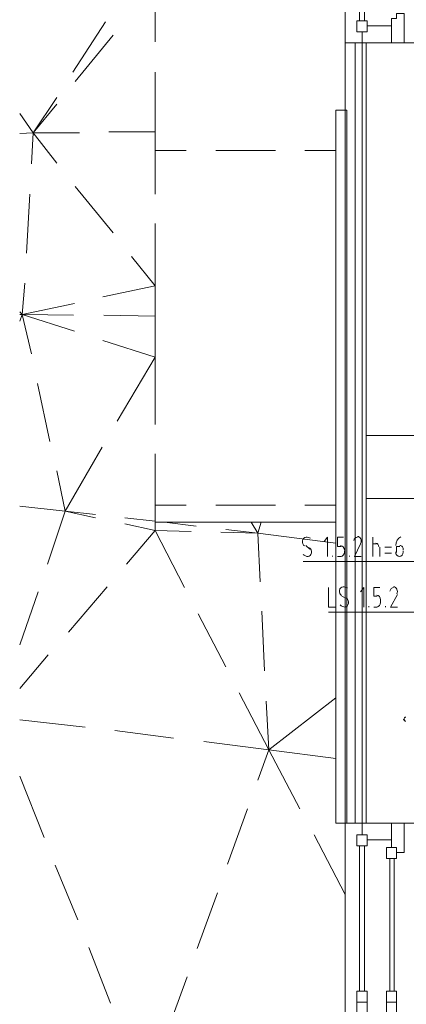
# Model space of a CAD drawing. Header units: millimetres. Extents: x 413 to 305578, y 115 to 38116.
# Tile 69 of 194: x 54326 to 56154, y 11043 to 15700. Entities that reach past the tile are written whole.
import ezdxf

# ---------------------------------------------------------------- set-up
doc = ezdxf.new("R2010")
doc.units = ezdxf.units.MM
for name, color, linetype in [('PDF _0', 1, 'Continuous'), ('PDF _PD-Socket Text', 1, 'Continuous'), ('PDF$_59-60$-$Floor$Plan$-$В_Этаж$01_Сводный$P-PIPE', 3, 'Continuous')]:
    doc.layers.add(name, color=color, linetype=linetype)
for name, color, linetype, true_color in [('PDF _PD-Switches', 7, 'Continuous', 0x37dd00), ('PDF$_59-60$-$Floor$Plan$-$В_Этаж$01_Сводный$P-PIPE-CNTR', 150, 'Continuous', 0x007fff), ('PDF$_V$line_ifc_RVT-1-В_Этаж$01_Сводный$A-COLS', 7, 'Continuous', 0xdcdcdc), ('PDF$_V$line_ifc_RVT-1-В_Этаж$01_Сводный$A-DETL-MBND', 7, 'Continuous', 0xbababa), ('PDF$_V$line_ifc_RVT-1-В_Этаж$01_Сводный$A-GENM', 7, 'Continuous', 0xdd6e6e), ('PDF$_V$line_ifc_RVT-1-В_Этаж$01_Сводный$A-GLAZ', 7, 'Continuous', 0xdddd6e), ('PDF$_V$line_ifc_RVT-1-В_Этаж$01_Сводный$A-PART', 7, 'Continuous', 0xdcdcdc), ('PDF$_V$line_ifc_RVT-1-В_Этаж$01_Сводный$A-WALL', 7, 'Continuous', 0xdcdcdc)]:
    doc.layers.add(name, color=color, linetype=linetype, true_color=true_color)

msp = doc.modelspace()

# ---------------------------------------------------------------- linework, layer by layer
at = {"layer": 'PDF _0', "lineweight": 0}
msp.add_lwpolyline([(56653.2, 13323.9), (56510, 13137), (56410.5, 13137), (55666.8, 13137)], dxfattribs=at)
at = {"layer": 'PDF _0', "color": 82, "lineweight": 0, "true_color": 0x37dd00}
msp.add_lwpolyline([(56812.3, 13172.8), (56681, 12898.3), (56581.6, 12898.3), (55786.1, 12898.3)], dxfattribs=at)
at = {"layer": 'PDF _PD-Socket Text', "lineweight": 0}
for points in [[(55782.1, 13160.8), (55782.1, 13252.3), (55766.2, 13232.4)], [(55845.8, 13208.6), (55829.8, 13208.6), (55829.8, 13252.3), (55857.7, 13252.3)], [(55996.9, 13160.8), (55996.9, 13252.3)], [(55678.7, 13212.5), (55698.6, 13196.6)], [(55861.7, 13180.7), (55861.7, 13188.7)], [(55937.2, 13220.5), (55909.4, 13160.8), (55941.2, 13160.8)], [(55996.9, 13220.5), (56012.8, 13220.5)], [(56028.7, 13204.6), (56028.7, 13160.8)], [(56084.4, 13204.6), (56052.6, 13204.6)], [(56124.2, 13208.6), (56108.3, 13208.6), (56108.3, 13180.7)], [(56140.1, 13180.7), (56140.1, 13188.7)], [(55806, 13160.8), (55806, 13164.8)], [(55829.8, 13160.8), (55845.8, 13160.8)], [(55885.5, 13160.8), (55885.5, 13164.8)], [(56052.6, 13176.7), (56084.4, 13176.7)]]:
    msp.add_lwpolyline(points, dxfattribs=at)
for centre, radius, start, end in [((55680.5, 13209), 43.3, 61.8485, 89.0803), ((55915.1, 13234.4), 26.1, 333.6168, 24.042)]:
    msp.add_arc(centre, radius, start, end, dxfattribs=at)
for points in [[(55663.3, 13235.5), (55661.4, 13225.6), (55665.2, 13215.5), (55672.6, 13210.9)], [(55680.6, 13252.3), (55672.3, 13252.3), (55665.2, 13245.3), (55663.3, 13235.5)], [(55923.5, 13252.3), (55915.4, 13252.4), (55908.3, 13245.9), (55906.1, 13236.4)], [(55938.9, 13245.1), (55935.8, 13252), (55929.7, 13256.3), (55923.2, 13256.3)], [(56129.3, 13253.6), (56115.1, 13247.4), (56105.3, 13231.6), (56104.4, 13213.4)], [(55706.1, 13177.7), (55708, 13187.5), (55704.1, 13197.6), (55696.7, 13202.2)], [(55861.7, 13190.7), (55861.7, 13202.7), (55853.6, 13212.5), (55843.8, 13212.5)], [(55843.8, 13160.8), (55853.6, 13160.8), (55861.7, 13170.6), (55861.7, 13182.7)], [(56024.7, 13206.6), (56024.7, 13216.5), (56018.5, 13224.5), (56010.8, 13224.5)], [(56104.3, 13182.7), (56104.3, 13170.6), (56112.3, 13160.8), (56122.2, 13160.8)], [(56122.2, 13160.8), (56132.1, 13160.8), (56140.1, 13170.6), (56140.1, 13182.7)], [(56136, 13207.3), (56132.9, 13211.2), (56128.6, 13213.1), (56124.3, 13212.4)], [(56140, 13192.2), (56140.5, 13197.8), (56139.1, 13203.3), (56136, 13207.3)], [(55666.7, 13171), (55673.8, 13164.8), (55682.1, 13161.3), (55690.8, 13160.9)], [(55688.7, 13160.8), (55697, 13160.9), (55704.2, 13167.8), (55706.1, 13177.7)]]:
    msp.add_open_spline(points, degree=3, dxfattribs=at)
at = {"layer": 'PDF _PD-Switches', "lineweight": 0}
for points in [[(55786.1, 13013.7), (55786.1, 12922.2), (55817.9, 12922.2)], [(55953.1, 12922.2), (55953.1, 13013.7), (55937.2, 12993.8)], [(56016.8, 12973.9), (56000.9, 12973.9), (56000.9, 13013.7), (56028.7, 13013.7)], [(55849.7, 12973.9), (55873.6, 12962)], [(56032.7, 12942.1), (56032.7, 12954)], [(56112.2, 12981.8), (56080.4, 12922.2), (56112.2, 12922.2)], [(55977, 12922.2), (55977, 12926.2)], [(56000.9, 12922.2), (56016.8, 12922.2)], [(56056.6, 12922.2), (56056.6, 12926.2)]]:
    msp.add_lwpolyline(points, dxfattribs=at)
for centre, radius, start, end in [((55855.5, 12974.4), 43.3, 61.8485, 89.0803), ((56086.1, 12995.8), 26.1, 333.6168, 24.042)]:
    msp.add_arc(centre, radius, start, end, dxfattribs=at)
for points in [[(55838.3, 13000.8), (55836.4, 12991), (55840.2, 12980.8), (55847.6, 12976.2)], [(55855.6, 13017.6), (55847.4, 13017.6), (55840.2, 13010.6), (55838.3, 13000.8)], [(56094.5, 13013.7), (56086.4, 13013.8), (56079.3, 13007.2), (56077.1, 12997.7)], [(56110, 13006.4), (56106.8, 13013.4), (56100.8, 13017.7), (56094.3, 13017.6)], [(55881.1, 12939), (55883, 12948.8), (55879.1, 12959), (55871.7, 12963.6)], [(56032.7, 12956), (56032.7, 12968.1), (56024.7, 12977.9), (56014.8, 12977.9)], [(55841.7, 12932.4), (55848.8, 12926.2), (55857.2, 12922.7), (55865.8, 12922.2)], [(55863.7, 12922.2), (55872, 12922.2), (55879.2, 12929.2), (55881.1, 12939)], [(56014.8, 12922.2), (56024.7, 12922.2), (56032.7, 12932), (56032.7, 12944.1)]]:
    msp.add_open_spline(points, degree=3, dxfattribs=at)
at = {"layer": 'PDF$_59-60$-$Floor$Plan$-$В_Этаж$01_Сводный$P-PIPE', "color": 5, "lineweight": 0}
msp.add_lwpolyline([(56152.9, 12401.6, 0.414213), (56143, 12391.7, 0.414213), (56152.9, 12381.7)], format="xyb", dxfattribs=at)
at = {"layer": 'PDF$_59-60$-$Floor$Plan$-$В_Этаж$01_Сводный$P-PIPE-CNTR', "color": 5, "lineweight": 0}
msp.add_lwpolyline([(56140.1, 12389.2), (56148, 12389.2)], dxfattribs=at)
at = {"layer": 'PDF$_V$line_ifc_RVT-1-В_Этаж$01_Сводный$A-COLS', "lineweight": 0}
msp.add_lwpolyline([(56263.4, 13574.5), (56263.4, 13733.6), (55965.1, 13733.6), (55965.1, 13435.3), (56263.4, 13435.3), (56263.4, 13534.7)], dxfattribs=at)
at = {"layer": 'PDF$_V$line_ifc_RVT-1-В_Этаж$01_Сводный$A-DETL-MBND', "lineweight": 0}
for points in [[(54966.7, 16231.4), (54966.7, 16096.2), (54966.7, 15980.8), (54966.7, 15873.4), (54966.7, 15595)], [(54732.1, 15690.5), (54576.9, 15451.8)], [(54767.9, 15626.8), (54588.9, 15408.1)], [(54966.7, 15451.8), (54966.7, 15169.4), (54966.7, 14875.1)], [(54501.4, 15332.5), (54390, 15165.5), (54501.4, 15022.3)], [(54501.4, 15300.7), (54390, 15165.5), (54608.8, 15165.5)], [(54326.4, 15256.9), (54390, 15165.5), (54382, 15018.3)], [(54390, 15165.5), (54326.4, 15161.5)], [(54748, 15169.4), (54966.7, 15169.4)], [(54966.7, 15081.9), (55113.9, 15081.9)], [(55253.1, 15081.9), (55535.5, 15081.9)], [(55674.7, 15081.9), (55821.9, 15081.9)], [(54588.9, 14910.9), (54767.9, 14692.1)], [(54374.1, 14875.1), (54358.2, 14596.7)], [(54966.7, 14735.9), (54966.7, 14441.6), (54966.7, 14298.4), (54966.7, 14103.5), (54966.7, 13785.3)], [(54855.4, 14580.8), (54966.7, 14441.6), (54720.1, 14389.9)], [(54350.2, 14453.5), (54338.3, 14306.3), (54584.9, 14226.8)], [(54584.9, 14358), (54338.3, 14306.3), (54580.9, 14302.4)], [(54326.4, 14318.3), (54338.3, 14306.3), (54382, 14119.4)], [(54326.4, 14306.3), (54338.3, 14306.3), (54326.4, 14274.5)], [(54724.1, 14302.4), (54966.7, 14298.4)], [(54720.1, 14183), (54966.7, 14103.5), (54787.7, 13801.2)], [(54409.9, 13980.2), (54469.6, 13705.7)], [(54716.2, 13677.9), (54541.1, 13375.6), (54684.3, 13359.7)], [(54966.7, 13646.1), (54966.7, 13327.9), (54966.7, 13323.9), (55010.5, 13323.9), (55420.2, 13323.9), (55467.9, 13323.9), (55821.9, 13323.9)], [(54501.4, 13566.5), (54541.1, 13375.6), (54684.3, 13343.8)], [(54326.4, 13399.5), (54541.1, 13375.6), (54457.6, 13125)], [(54966.7, 13403.4), (55113.9, 13403.4)], [(55253.1, 13403.4), (55535.5, 13403.4)], [(55674.7, 13403.4), (55821.9, 13403.4)], [(54823.5, 13343.8), (54966.7, 13327.9)], [(54823.5, 13315.9), (54966.7, 13284.1), (54966.7, 13323.9)], [(55161.6, 13304), (55010.5, 13323.9)], [(55277, 13276.2), (55452, 13272.2), (55420.2, 13323.9)], [(55467.9, 13323.9), (55452, 13272.2), (55821.9, 13224.5)], [(54831.5, 13125), (54966.7, 13284.1)], [(55105.9, 13013.7), (54966.7, 13284.1), (55137.8, 13280.1)], [(55300.8, 13288.1), (55452, 13272.2), (55463.9, 13041.5)], [(54557.1, 12802.9), (54740, 13017.6)], [(54413.9, 12993.8), (54326.4, 12743.2)], [(55471.9, 12902.3), (55483.8, 12619.9)], [(55169.6, 12890.4), (55300.8, 12639.8)], [(54326.4, 12536.4), (54461.6, 12695.5)], [(55364.5, 12516.5), (55503.7, 12246), (55452, 12102.8)], [(55491.8, 12476.7), (55503.7, 12246), (55821.9, 12492.6)], [(54636.6, 12353.4), (54326.4, 12389.2)], [(55054.2, 12301.7), (54775.8, 12337.5)], [(55503.7, 12246), (55197.4, 12285.8)], [(55650.9, 11967.6), (55503.7, 12246), (55821.9, 12206.2)], [(54326.4, 12122.7), (54441.7, 11832.4)], [(55404.3, 11967.6), (55308.8, 11705.1)], [(55718.5, 11844.3), (55865.6, 11561.9)], [(54493.4, 11701.1), (54600.8, 11442.6)], [(55261.1, 11569.8), (55165.6, 11307.3)], [(54652.5, 11311.3), (54755.9, 11048.8)], [(55117.9, 11172.1), (55022.4, 10909.6)]]:
    msp.add_lwpolyline(points, dxfattribs=at)
at = {"layer": 'PDF$_V$line_ifc_RVT-1-В_Этаж$01_Сводный$A-GENM', "lineweight": 0}
for points in [[(56267.4, 17273.5), (56144.1, 17273.5), (55865.6, 17273.5), (55865.6, 15591), (56144.1, 15591), (56267.4, 15591)], [(55821.9, 15272.9), (55821.9, 11900), (55873.6, 11900), (55873.6, 15272.9), (55845.8, 15272.9)], [(56267.4, 11900), (56144.1, 11900), (55865.6, 11900), (55865.6, 10205.6), (56144.1, 10205.6), (56267.4, 10205.6)]]:
    msp.add_lwpolyline(points, close=True, dxfattribs=at)
at = {"layer": 'PDF$_V$line_ifc_RVT-1-В_Этаж$01_Сводный$A-GLAZ', "color": 9, "lineweight": 0, "true_color": 0xbababa}
for points in [[(55933.3, 16382.6), (55933.3, 15694.5)], [(55957.1, 15694.5), (55957.1, 16382.6)], [(55933.3, 11792.6), (55933.3, 11104.5)], [(55957.1, 11104.5), (55957.1, 11792.6)], [(56076.4, 11732.9), (56076.4, 11104.5)], [(56096.3, 11104.5), (56096.3, 11732.9)]]:
    msp.add_lwpolyline(points, dxfattribs=at)
at = {"layer": 'PDF$_V$line_ifc_RVT-1-В_Этаж$01_Сводный$A-GLAZ', "lineweight": 0}
for points in [[(56144.1, 15730.3), (56108.3, 15730.3), (56108.3, 15706.4), (56084.4, 15706.4), (56084.4, 15591), (56144.1, 15591)], [(55969.1, 15694.5), (55921.3, 15694.5), (55921.3, 15642.8), (55969.1, 15642.8)], [(56084.4, 15670.6), (55969.1, 15670.6), (55969.1, 15642.8), (55945.2, 15642.8), (55945.2, 15591), (56084.4, 15591)], [(55945.2, 11900), (55945.2, 11844.3), (55969.1, 11844.3), (55969.1, 11820.4), (56084.4, 11820.4), (56084.4, 11900)], [(56084.4, 11900), (56084.4, 11784.6), (56108.3, 11784.6), (56108.3, 11760.8), (56144.1, 11760.8), (56144.1, 11900)], [(55921.3, 11792.6), (55969.1, 11792.6), (55969.1, 11844.3), (55921.3, 11844.3)], [(56060.5, 11732.9), (56108.3, 11732.9), (56108.3, 11784.6), (56060.5, 11784.6)], [(55969.1, 11104.5), (55921.3, 11104.5), (55921.3, 11052.8), (55969.1, 11052.8)], [(56108.3, 11104.5), (56060.5, 11104.5), (56060.5, 11052.8), (56108.3, 11052.8)], [(55921.3, 11001.1), (55969.1, 11001.1), (55969.1, 11052.8), (55921.3, 11052.8)], [(56060.5, 11001.1), (56108.3, 11001.1), (56108.3, 11052.8), (56060.5, 11052.8)]]:
    msp.add_lwpolyline(points, close=True, dxfattribs=at)
at = {"layer": 'PDF$_V$line_ifc_RVT-1-В_Этаж$01_Сводный$A-PART', "lineweight": 0}
for points in [[(55913.4, 11900), (55913.4, 15591), (55865.6, 15591), (55865.6, 11900)], [(55945.2, 11900), (55945.2, 15591), (55913.4, 15591), (55913.4, 11900)], [(55965.1, 11900), (55965.1, 15591), (55945.2, 15591), (55945.2, 11900)], [(56263.4, 15591), (55965.1, 15591), (55965.1, 13733.6), (56263.4, 13733.6)], [(55965.1, 13435.3), (55965.1, 11900), (56263.4, 11900), (56263.4, 13435.3)]]:
    msp.add_lwpolyline(points, close=True, dxfattribs=at)
at = {"layer": 'PDF$_V$line_ifc_RVT-1-В_Этаж$01_Сводный$A-WALL', "lineweight": 0}
for points in [[(55913.4, 11900), (55913.4, 15591), (55865.6, 15591), (55865.6, 11900)], [(55945.2, 11900), (55945.2, 15591), (55913.4, 15591), (55913.4, 11900)], [(55965.1, 11900), (55965.1, 15591), (55945.2, 15591), (55945.2, 11900)], [(56263.4, 15591), (55965.1, 15591), (55965.1, 13733.6), (56263.4, 13733.6)], [(55965.1, 13435.3), (55965.1, 11900), (56263.4, 11900), (56263.4, 13435.3)]]:
    msp.add_lwpolyline(points, close=True, dxfattribs=at)

doc.saveas('drawing.dxf')
